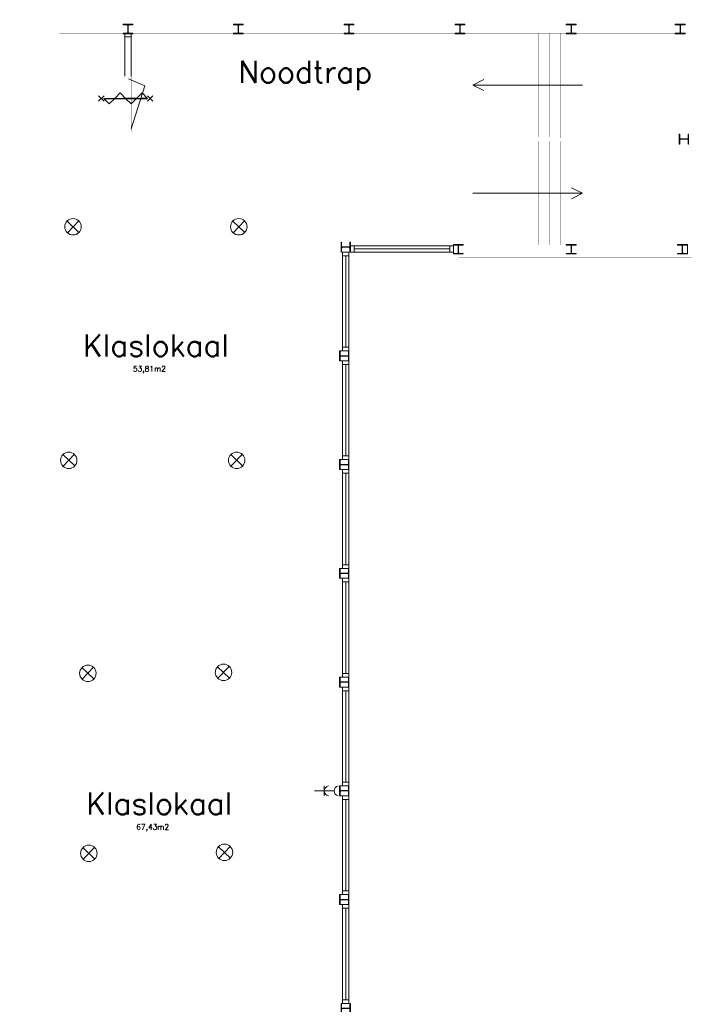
# Model space of a CAD drawing. Header units: millimetres. Extents: x -539328 to 307283, y -3176 to 118900.
# Tile 24 of 33: x 246536 to 258870, y 48135 to 66063. Entities that reach past the tile are written whole.
import ezdxf

# ---------------------------------------------------------------- set-up
doc = ezdxf.new("R2010")
doc.units = ezdxf.units.MM
doc.header["$LTSCALE"] = 50
doc.header["$MEASUREMENT"] = 0
doc.linetypes.add('DASHED2', pattern=[0.375, 0.25, -0.125])
doc.layers.get('0').update_dxf_attribs({"linetype": 'CONTINUOUS'})
doc.layers.add('Binnendeurkozin', color=4, linetype='CONTINUOUS', lineweight=18)
for name, color, linetype in [('Binnenkozijn', 4, 'CONTINUOUS'), ('Binnenmuur', 1, 'CONTINUOUS'), ('Buitenmuur', 1, 'CONTINUOUS'), ('Hekwerk', 3, 'CONTINUOUS'), ('Lichtpunt', 7, 'CONTINUOUS'), ('Profiel', 5, 'CONTINUOUS'), ('TEKST', 7, 'CONTINUOUS'), ('Timmerwerk', 5, 'CONTINUOUS'), ('TRAPPEN', 2, 'CONTINUOUS'), ('Wandcontactdoos', 7, 'CONTINUOUS')]:
    doc.layers.add(name, color=color, linetype=linetype)
doc.styles.get("Standard").update_dxf_attribs({"font": 'romans.shx'})

msp = doc.modelspace()

# ---------------------------------------------------------------- linework, layer by layer
for p, q in [((248364.721, 64729.307), (248264.721, 64629.307)), ((248464.721, 64629.307), (248364.721, 64729.307)), ((248764.721, 64729.307), (248664.721, 64629.307)), ((248764.721, 64729.307), (248864.721, 64629.307)), ((247972.394, 64679.307), (248072.394, 64579.307)), ((248072.394, 64679.307), (247972.394, 64579.307)), ((248064.721, 64629.307), (248864.721, 64629.307)), ((248164.721, 64529.307), (248064.721, 64629.307)), ((248264.721, 64629.307), (248164.721, 64529.307)), ((248664.721, 64629.307), (248464.721, 64629.307)), ((248564.721, 64529.307), (248464.721, 64629.307)), ((248664.721, 64629.307), (248564.721, 64529.307)), ((248864.721, 64629.307), (248764.721, 64629.307)), ((248864.721, 64629.307), (248764.721, 64629.307)), ((248859.982, 64679.307), (248959.982, 64579.307)), ((248959.982, 64679.307), (248859.982, 64579.307))]:
    msp.add_line(p, q)
at = {"layer": 'Binnendeurkozin', "lineweight": 0}
for p, q in [((248514.721, 64984.307), (248815.021, 64861.227)), ((248815.021, 64861.227), (248564.721, 64074.307))]:
    msp.add_line(p, q, dxfattribs=at)
at = {"layer": 'Binnendeurkozin', "lineweight": 0, "const_width": 0.8}
for points in [[(248450.721, 65036.307), (248564.721, 65036.307), (248564.721, 64984.307), (248514.721, 64984.307), (248514.721, 64969.307), (248450.721, 64969.307), (248450.721, 65036.307)], [(248450.721, 64089.307), (248450.721, 64989.307)], [(248564.721, 64074.307), (248514.721, 64074.307), (248514.721, 64984.307), (248564.721, 64984.307), (248564.721, 64074.307)], [(248450.721, 64022.307), (248564.721, 64022.307), (248564.721, 64074.307), (248514.721, 64074.307), (248514.721, 64089.307), (248450.721, 64089.307), (248450.721, 64022.307)]]:
    msp.add_lwpolyline(points, dxfattribs=at)
at = {"layer": 'Binnenkozijn', "lineweight": 0}
for p, q in [((248564.721, 65751.307), (248564.721, 65036.307)), ((252624.222, 61889.307), (254364.221, 61889.308)), ((252471.722, 60099.307), (252471.722, 61765.307)), ((252528.722, 61765.307), (252528.722, 60099.307)), ((254392.721, 61832.307), (252588.722, 61832.307)), ((252471.722, 58119.308), (252471.722, 59785.308)), ((252528.722, 59785.308), (252528.722, 58119.308)), ((252471.722, 56139.308), (252471.722, 57805.308)), ((252528.722, 57805.308), (252528.722, 56139.308)), ((252471.722, 54159.308), (252471.722, 55825.308)), ((252528.722, 55825.308), (252528.722, 54159.308)), ((252471.721, 52179.308), (252471.721, 53845.308)), ((252528.721, 53845.308), (252528.721, 52179.308)), ((252471.721, 50199.308), (252471.721, 51865.308)), ((252528.721, 51865.308), (252528.721, 50199.308)), ((252471.721, 48219.308), (252471.721, 49885.308)), ((252528.721, 49885.308), (252528.721, 48219.308))]:
    msp.add_line(p, q, dxfattribs=at)
for points in [[(248450.721, 65751.307), (248450.721, 65818.307), (248564.721, 65818.307), (248564.721, 65751.307), (248450.721, 65751.307)], [(248450.721, 65036.307), (248450.721, 65751.307)], [(252557.222, 61946.307), (252624.222, 61946.307), (252624.222, 61832.307), (252557.222, 61832.307), (252557.222, 61946.307)], [(252595.722, 61946.308), (254399.721, 61946.308)], [(254364.221, 61946.308), (254431.221, 61946.308), (254431.221, 61832.308), (254364.221, 61832.308), (254364.221, 61946.308)], [(252414.722, 61765.307), (252414.722, 61832.307), (252528.722, 61832.307), (252528.722, 61765.307), (252414.722, 61765.307)], [(252414.722, 60099.307), (252414.722, 61765.307)], [(252414.722, 60032.307), (252414.722, 60099.307), (252528.722, 60099.307), (252528.722, 60032.307), (252414.722, 60032.307)], [(252414.722, 59785.308), (252414.722, 59852.308), (252528.722, 59852.308), (252528.722, 59785.308), (252414.722, 59785.308)], [(252414.722, 58119.308), (252414.722, 59785.308)], [(252414.722, 58052.308), (252414.722, 58119.308), (252528.722, 58119.308), (252528.722, 58052.308), (252414.722, 58052.308)], [(252414.722, 57805.308), (252414.722, 57872.308), (252528.722, 57872.308), (252528.722, 57805.308), (252414.722, 57805.308)], [(252414.722, 56139.308), (252414.722, 57805.308)], [(252414.722, 56072.308), (252414.722, 56139.308), (252528.722, 56139.308), (252528.722, 56072.308), (252414.722, 56072.308)], [(252414.722, 55825.308), (252414.722, 55892.308), (252528.722, 55892.308), (252528.722, 55825.308), (252414.722, 55825.308)], [(252414.722, 54159.308), (252414.722, 55825.308)], [(252414.722, 54092.308), (252414.722, 54159.308), (252528.722, 54159.308), (252528.722, 54092.308), (252414.722, 54092.308)], [(252414.721, 53845.308), (252414.721, 53912.308), (252528.721, 53912.308), (252528.721, 53845.308), (252414.721, 53845.308)], [(252414.721, 52179.308), (252414.721, 53845.308)], [(252414.721, 52112.308), (252414.721, 52179.308), (252528.721, 52179.308), (252528.721, 52112.308), (252414.721, 52112.308)], [(252414.721, 51865.308), (252414.721, 51932.308), (252528.721, 51932.308), (252528.721, 51865.308), (252414.721, 51865.308)], [(252414.721, 50199.308), (252414.721, 51865.308)], [(252414.721, 50132.308), (252414.721, 50199.308), (252528.721, 50199.308), (252528.721, 50132.308), (252414.721, 50132.308)], [(252414.721, 49885.308), (252414.721, 49952.308), (252528.721, 49952.308), (252528.721, 49885.308), (252414.721, 49885.308)], [(252414.721, 48219.308), (252414.721, 49885.308)], [(252414.721, 48152.308), (252414.721, 48219.308), (252528.721, 48219.308), (252528.721, 48152.308), (252414.721, 48152.308)]]:
    msp.add_lwpolyline(points, dxfattribs=at)
at = {"layer": 'Binnenkozijn', "lineweight": 0, "const_width": 0.8}
msp.add_lwpolyline([(248507.721, 65036.307), (248507.721, 65751.307)], dxfattribs=at)
at = {"layer": 'Binnenmuur', "lineweight": 0, "const_width": 0.8}
msp.add_lwpolyline([(252421.722, 61925.307), (252421.722, 63922.307), (247400.721, 63922.307), (245536.222, 63922.307), (245536.222, 64022.307), (247400.721, 64022.307), (252521.722, 64022.307), (252521.722, 61925.307), (252421.722, 61925.307)], dxfattribs=at)
at = {"layer": 'Buitenmuur', "lineweight": 0, "const_width": 0.8}
for points in [[(258769.721, 61639.307), (254528.615, 61639.307), (254431.221, 61639.307), (254431.221, 61797.807), (254528.615, 61797.807), (254528.615, 61739.307), (258769.721, 61739.307), (258769.721, 66038.306), (247257.722, 66038.306), (247257.722, 66138.306), (258869.721, 66138.306), (258869.721, 66038.306), (258869.721, 61639.307), (258769.721, 61639.307)], [(250511.721, 65818.307), (247257.722, 65818.307), (247257.722, 65918.307), (250511.721, 65918.307), (250511.721, 65818.307)], [(252526.721, 65818.307), (250517.721, 65818.307), (250517.721, 65918.307), (252526.721, 65918.307), (252526.721, 65818.307)], [(254546.721, 65818.307), (252532.721, 65818.307), (252532.721, 65918.307), (254546.721, 65918.307), (254546.721, 65818.307)], [(256571.721, 65818.307), (254552.721, 65818.307), (254552.721, 65918.307), (256571.721, 65918.307), (256571.721, 65818.307)], [(258556.721, 65818.306), (256577.721, 65818.306), (256577.721, 65918.306), (258556.721, 65918.306), (258556.721, 65818.306)], [(258549.721, 63891.807), (258549.721, 65808.806), (258649.721, 65808.806), (258649.721, 63891.807), (258549.721, 63891.807)], [(258549.721, 61968.807), (258549.721, 63885.807), (258649.721, 63885.807), (258649.721, 61968.807), (258549.721, 61968.807)], [(256571.721, 61859.307), (254524.221, 61859.307), (254524.221, 61959.307), (256571.721, 61959.307), (256571.721, 61859.307)], [(258596.721, 61859.307), (256577.721, 61859.307), (256577.721, 61959.307), (258596.721, 61959.307), (258596.721, 61859.307)], [(252357.722, 55932.308), (245536.222, 55932.308), (245536.222, 56032.308), (252357.722, 56032.308), (252357.722, 55932.308)]]:
    msp.add_lwpolyline(points, dxfattribs=at)
at = {"layer": 'Hekwerk', "lineweight": 0, "const_width": 0.8}
msp.add_lwpolyline([(254781.722, 63888.807), (254781.722, 63928.807), (256779.721, 63928.807), (256779.721, 63848.807), (254781.722, 63848.807), (254781.722, 63888.807)], dxfattribs=at)
at = {"layer": 'Lichtpunt', "lineweight": 0}
for p, q in [((247397.571, 62396.578), (247615.113, 62189.998)), ((247403.052, 62184.517), (247609.632, 62402.059)), ((250415.319, 62396.578), (250632.862, 62189.998)), ((250420.801, 62184.517), (250627.381, 62402.059)), ((247320.194, 58144.124), (247537.736, 57937.545)), ((247325.675, 57932.063), (247532.255, 58149.606)), ((250376.63, 58144.124), (250594.173, 57937.545)), ((250382.111, 57932.063), (250588.691, 58149.606)), ((247668.395, 54265.789), (247885.938, 54059.21)), ((247673.877, 54053.728), (247880.456, 54271.271)), ((250137.712, 54283.043), (250355.255, 54076.463)), ((250143.193, 54070.982), (250349.773, 54288.524)), ((247685.662, 50987.456), (247903.205, 50780.876)), ((247691.144, 50775.394), (247897.723, 50992.937)), ((250154.979, 51004.709), (250372.521, 50798.13)), ((250160.46, 50792.648), (250367.04, 51010.191))]:
    msp.add_line(p, q, dxfattribs=at)
for centre in [(247506.342, 62293.288), (250524.091, 62293.288), (247428.965, 58040.834), (250485.401, 58040.834), (250246.483, 54179.753), (247777.167, 54162.499), (247794.433, 50884.166), (250263.75, 50901.42)]:
    msp.add_circle(centre, 150, dxfattribs=at)
at = {"layer": 'Profiel', "lineweight": 0}
for points in [[(248417.721, 65979.807), (248417.721, 65970.307), (248489.721, 65970.307, -0.414213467), (248504.721, 65955.307), (248504.721, 65833.307, -0.414213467), (248489.721, 65818.307), (248417.721, 65818.307), (248417.721, 65808.807), (248597.721, 65808.807), (248597.721, 65818.307), (248525.721, 65818.307, -0.41421385), (248510.721, 65833.307), (248510.722, 65955.307, -0.414213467), (248525.722, 65970.307), (248597.722, 65970.307), (248597.721, 65979.807)], [(250424.721, 65979.807), (250424.721, 65970.307), (250496.721, 65970.307, -0.414213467), (250511.721, 65955.307), (250511.721, 65833.307, -0.414213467), (250496.721, 65818.307), (250424.721, 65818.307), (250424.721, 65808.807), (250604.721, 65808.807), (250604.721, 65818.307), (250532.721, 65818.307, -0.41421385), (250517.721, 65833.307), (250517.722, 65955.307, -0.414213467), (250532.722, 65970.307), (250604.722, 65970.307), (250604.721, 65979.807)], [(252439.721, 65979.807), (252439.721, 65970.307), (252511.721, 65970.307, -0.414213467), (252526.721, 65955.307), (252526.721, 65833.307, -0.414213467), (252511.721, 65818.307), (252439.721, 65818.307), (252439.721, 65808.807), (252619.721, 65808.807), (252619.721, 65818.307), (252547.721, 65818.307, -0.41421385), (252532.721, 65833.307), (252532.721, 65955.307, -0.414213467), (252547.722, 65970.307), (252619.722, 65970.307), (252619.721, 65979.807)], [(254459.721, 65979.807), (254459.721, 65970.307), (254531.721, 65970.307, -0.414213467), (254546.721, 65955.307), (254546.721, 65833.307, -0.414213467), (254531.721, 65818.307), (254459.721, 65818.307), (254459.721, 65808.807), (254639.721, 65808.807), (254639.721, 65818.307), (254567.721, 65818.307, -0.41421385), (254552.721, 65833.307), (254552.721, 65955.307, -0.414213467), (254567.721, 65970.307), (254639.721, 65970.307), (254639.721, 65979.807)], [(256484.721, 65979.807), (256484.721, 65970.307), (256556.721, 65970.307, -0.414213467), (256571.721, 65955.306), (256571.721, 65833.306, -0.414213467), (256556.721, 65818.306), (256484.721, 65818.306), (256484.721, 65808.806), (256664.721, 65808.806), (256664.721, 65818.306), (256592.721, 65818.306, -0.41421385), (256577.721, 65833.306), (256577.721, 65955.306, -0.414213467), (256592.721, 65970.306), (256664.721, 65970.306), (256664.721, 65979.807)], [(258469.721, 65979.806), (258469.721, 65970.306), (258541.721, 65970.306, -0.414213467), (258556.721, 65955.306), (258556.721, 65833.306, -0.414213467), (258541.721, 65818.306), (258469.721, 65818.306), (258469.721, 65808.806), (258649.721, 65808.806), (258649.721, 65818.306), (258577.721, 65818.306, -0.41421385), (258562.721, 65833.306), (258562.721, 65955.306, -0.414213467), (258577.721, 65970.306), (258649.721, 65970.306), (258649.721, 65979.806)], [(258711.221, 63978.807), (258701.721, 63978.807), (258701.721, 63906.807, -0.414213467), (258686.721, 63891.807), (258564.721, 63891.807, -0.414213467), (258549.721, 63906.807), (258549.721, 63978.807), (258540.221, 63978.807), (258540.221, 63798.807), (258549.721, 63798.807), (258549.721, 63870.807, -0.41421385), (258564.721, 63885.807), (258686.721, 63885.806, -0.414213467), (258701.721, 63870.806), (258701.721, 63798.806), (258711.221, 63798.807)], [(252557.222, 62012.307), (252547.722, 62012.307), (252547.722, 61940.307, -0.414213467), (252532.722, 61925.307), (252410.722, 61925.307, -0.414213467), (252395.722, 61940.308), (252395.722, 62012.308), (252386.222, 62012.308), (252386.222, 61832.307), (252395.722, 61832.307), (252395.722, 61904.307, -0.41421385), (252410.722, 61919.307), (252532.722, 61919.307), (252547.722, 61904.307), (252547.722, 61832.307), (252557.222, 61832.307)], [(254431.221, 61968.807), (254431.221, 61959.307), (254503.221, 61959.307, -0.414213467), (254518.221, 61944.307), (254518.221, 61822.307, -0.414213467), (254503.221, 61807.307), (254431.221, 61807.307), (254431.221, 61797.807), (254611.221, 61797.807), (254611.221, 61807.307), (254539.221, 61807.307, -0.41421385), (254524.221, 61822.307), (254524.221, 61944.307, -0.414213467), (254539.221, 61959.307), (254611.221, 61959.307), (254611.221, 61968.807)], [(256484.721, 61968.807), (256484.721, 61959.307), (256556.721, 61959.307, -0.414213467), (256571.721, 61944.307), (256571.721, 61822.307, -0.414213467), (256556.721, 61807.307), (256484.721, 61807.307), (256484.721, 61797.807), (256664.721, 61797.807), (256664.721, 61807.307), (256592.721, 61807.307, -0.41421385), (256577.721, 61822.307), (256577.721, 61944.307, -0.414213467), (256592.721, 61959.307), (256664.721, 61959.307), (256664.721, 61968.807)], [(258509.721, 61968.807), (258509.721, 61959.307), (258581.721, 61959.307, -0.414213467), (258596.721, 61944.307), (258596.721, 61822.307, -0.414213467), (258581.721, 61807.307), (258509.721, 61807.307), (258509.721, 61797.807), (258689.721, 61797.807), (258689.721, 61807.307), (258617.721, 61807.307, -0.41421385), (258602.721, 61822.307), (258602.721, 61944.307, -0.414213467), (258617.721, 61959.307), (258689.721, 61959.307), (258689.721, 61968.807)], [(252528.722, 60032.307), (252519.222, 60032.307), (252519.222, 59960.307, -0.414213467), (252504.222, 59945.308), (252382.222, 59945.308, -0.414213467), (252367.222, 59960.308), (252367.222, 60032.308), (252357.722, 60032.308), (252357.722, 59852.308), (252367.222, 59852.308), (252367.222, 59924.308, -0.41421385), (252382.222, 59939.308), (252504.222, 59939.307, -0.414213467), (252519.222, 59924.307), (252519.222, 59852.307), (252528.722, 59852.307)], [(252528.722, 58052.308), (252519.222, 58052.308), (252519.222, 57980.308, -0.414213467), (252504.222, 57965.308), (252382.222, 57965.308, -0.414213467), (252367.222, 57980.308), (252367.222, 58052.308), (252357.722, 58052.308), (252357.722, 57872.308), (252367.222, 57872.308), (252367.222, 57944.308, -0.41421385), (252382.222, 57959.308), (252504.222, 57959.307), (252519.222, 57944.307), (252519.222, 57872.307), (252528.722, 57872.308)], [(252528.722, 56072.308), (252519.222, 56072.308), (252519.222, 56000.308, -0.414213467), (252504.222, 55985.308), (252382.222, 55985.308, -0.414213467), (252367.222, 56000.308), (252367.222, 56072.308), (252357.722, 56072.308), (252357.722, 55892.308), (252367.222, 55892.308), (252367.222, 55964.308, -0.41421385), (252382.222, 55979.308), (252504.222, 55979.307, -0.414213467), (252519.222, 55964.307), (252519.222, 55892.307), (252528.722, 55892.308)], [(252528.722, 54092.308), (252519.222, 54092.308), (252519.222, 54020.308, -0.414213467), (252504.222, 54005.308), (252382.222, 54005.308, -0.414213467), (252367.222, 54020.308), (252367.222, 54092.308), (252357.722, 54092.308), (252357.721, 53912.308), (252367.221, 53912.308), (252367.221, 53984.308, -0.41421385), (252382.221, 53999.308), (252504.221, 53999.307, -0.414213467), (252519.221, 53984.307), (252519.221, 53912.307), (252528.722, 53912.308)], [(252528.721, 52112.308), (252519.221, 52112.308), (252519.221, 52040.308, -0.414213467), (252504.221, 52025.308), (252382.221, 52025.308, -0.414213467), (252367.221, 52040.308), (252367.221, 52112.308), (252357.721, 52112.308), (252357.721, 51932.308), (252367.221, 51932.308), (252367.221, 52004.308, -0.41421385), (252382.221, 52019.308), (252504.221, 52019.307, -0.414213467), (252519.221, 52004.307), (252519.221, 51932.307), (252528.721, 51932.308)], [(252528.721, 50132.308), (252519.221, 50132.308), (252519.221, 50060.308, -0.414213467), (252504.221, 50045.308), (252382.221, 50045.308, -0.414213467), (252367.221, 50060.308), (252367.221, 50132.308), (252357.721, 50132.308), (252357.721, 49952.308), (252367.221, 49952.308), (252367.221, 50024.308, -0.41421385), (252382.221, 50039.308), (252504.221, 50039.308, -0.414213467), (252519.221, 50024.307), (252519.221, 49952.307), (252528.721, 49952.308)], [(252557.221, 48152.308), (252547.721, 48152.308), (252547.721, 48080.308, -0.414213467), (252532.721, 48065.308), (252410.721, 48065.308, -0.414213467), (252395.721, 48080.308), (252395.721, 48152.308), (252386.221, 48152.308), (252386.221, 47972.308), (252395.721, 47972.308), (252395.721, 48044.308, -0.41421385), (252410.721, 48059.308), (252532.721, 48059.308, -0.414213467), (252547.721, 48044.308), (252547.721, 47972.308), (252557.221, 47972.308)]]:
    msp.add_lwpolyline(points, format="xyb", close=True, dxfattribs=at)
at = {"layer": 'Timmerwerk', "lineweight": 0}
for p, q in [((254431.221, 61807.307), (254431.221, 61968.807)), ((258689.721, 61807.307), (258689.721, 61959.307)), ((252367.222, 60032.308), (252519.222, 60032.307)), ((252367.222, 60032.308), (252519.222, 60032.307)), ((252367.222, 60032.308), (252519.222, 60032.307)), ((252367.222, 59852.308), (252519.222, 59852.308)), ((252367.222, 58052.308), (252519.222, 58052.308)), ((252367.222, 57872.308), (252519.222, 57872.308)), ((252367.222, 56072.308), (252519.222, 56072.308)), ((252367.222, 56072.308), (252519.222, 56072.308)), ((252367.222, 55892.308), (252519.222, 55892.308)), ((252367.222, 54092.308), (252519.222, 54092.308)), ((252367.221, 53912.308), (252519.221, 53912.308)), ((252367.221, 52112.308), (252519.221, 52112.308)), ((252367.221, 51932.308), (252519.221, 51932.308)), ((252367.221, 50132.308), (252519.221, 50132.308)), ((252367.221, 49952.308), (252519.221, 49952.308))]:
    msp.add_line(p, q, dxfattribs=at)
at = {"layer": 'TRAPPEN', "lineweight": 0}
for p, q in [((254781.722, 64873.557), (254981.722, 64973.557)), ((256779.721, 64873.557), (254781.722, 64873.557)), ((254981.722, 64773.557), (254781.722, 64873.557)), ((256579.721, 63004.057), (256779.721, 62904.057)), ((254781.722, 62904.057), (256779.721, 62904.057)), ((256779.721, 62904.057), (256579.721, 62804.057))]:
    msp.add_line(p, q, dxfattribs=at)
at = {"layer": 'TRAPPEN', "lineweight": 0, "const_width": 0.8}
for points in [[(254781.722, 63928.807), (254781.722, 65818.307)], [(254979.721, 63928.807), (254979.721, 65818.306)], [(255179.721, 63928.807), (255179.721, 65818.306)], [(255379.721, 63928.807), (255379.721, 65818.306)], [(255579.721, 63928.807), (255579.721, 65818.306)], [(255779.721, 63928.807), (255779.721, 65818.306)], [(255979.721, 63928.807), (255979.721, 65818.306)], [(256179.721, 63928.807), (256179.721, 65818.306)], [(256379.721, 63928.807), (256379.721, 65818.306)], [(256779.721, 63908.807), (256779.721, 65818.306)], [(254979.721, 63928.807), (254979.721, 65782.806)], [(255179.721, 63928.807), (255179.721, 65782.806)], [(255379.721, 63928.807), (255379.721, 65782.806)], [(255579.721, 63928.807), (255579.721, 65782.806)], [(255779.721, 63928.807), (255779.721, 65782.806)], [(255979.721, 63928.807), (255979.721, 65782.806)], [(256179.721, 63928.807), (256179.721, 65782.806)], [(256379.721, 63908.807), (256379.721, 65782.806)], [(256579.721, 63908.807), (256579.721, 65756.806)], [(256579.721, 63928.807), (256579.721, 65756.806)]]:
    msp.add_lwpolyline(points, dxfattribs=at)
at = {"layer": 'TRAPPEN', "linetype": 'DASHED2', "lineweight": 0, "const_width": 0.8}
for points in [[(254781.722, 61959.307), (254781.722, 63848.807)], [(254979.721, 61959.307), (254979.721, 63848.807)], [(255179.721, 61959.307), (255179.721, 63848.807)], [(255379.721, 61959.307), (255379.721, 63848.807)], [(255579.721, 61959.307), (255579.721, 63848.807)], [(255779.721, 61959.307), (255779.721, 63848.807)], [(255979.721, 61959.307), (255979.721, 63848.807)], [(256179.721, 61959.307), (256179.721, 63848.807)], [(256379.721, 61959.307), (256379.721, 63848.807)], [(256579.721, 61959.307), (256579.721, 63848.807)], [(256779.721, 61959.307), (256779.721, 63848.807)], [(254979.721, 61959.307), (254979.721, 63813.307)], [(255179.721, 61959.307), (255179.721, 63813.307)], [(255379.721, 61959.307), (255379.721, 63813.307)], [(255579.721, 61959.307), (255579.721, 63813.307)], [(255779.721, 61959.307), (255779.721, 63813.307)], [(255979.721, 61959.307), (255979.721, 63813.307)], [(256179.721, 61959.307), (256179.721, 63813.307)], [(256379.721, 61959.307), (256379.721, 63813.307)]]:
    msp.add_lwpolyline(points, dxfattribs=at)
at = {"layer": 'Wandcontactdoos', "lineweight": 0}
for p, q in [((251900.321, 52020.783), (252080.321, 52020.783)), ((252080.321, 52110.783), (252080.321, 51930.783)), ((252080.321, 52020.783), (252260.321, 52020.783))]:
    msp.add_line(p, q, dxfattribs=at)
for centre in [(252172, 52020.783), (252352, 52020.783)]:
    msp.add_arc(centre, 91.678, 100.9801994, 259.0198006, dxfattribs=at)

# ---------------------------------------------------------------- texts
at = {"lineweight": 0, "char_height": 100, "attachment_point": 1}
for s, insert in [('53,81m2', (248597.031, 59756.831)), ('67,43m2', (248656.46, 51415.004))]:
    msp.add_mtext_dynamic_manual_height_columns(s, width=2150.52218, gutter_width=15, heights=[0], dxfattribs=dict(at, insert=insert))
at = {"layer": 'TEKST', "lineweight": 0, "char_height": 400, "attachment_point": 1}
for s, insert in [('Noodtrap', (250517.51, 65311.483)), ('Klaslokaal', (247688.029, 60333.413)), ('Klaslokaal', (247747.458, 51991.587))]:
    msp.add_mtext_dynamic_manual_height_columns(s, width=2150.52218, gutter_width=15, heights=[0], dxfattribs=dict(at, insert=insert))

doc.saveas('drawing.dxf')
